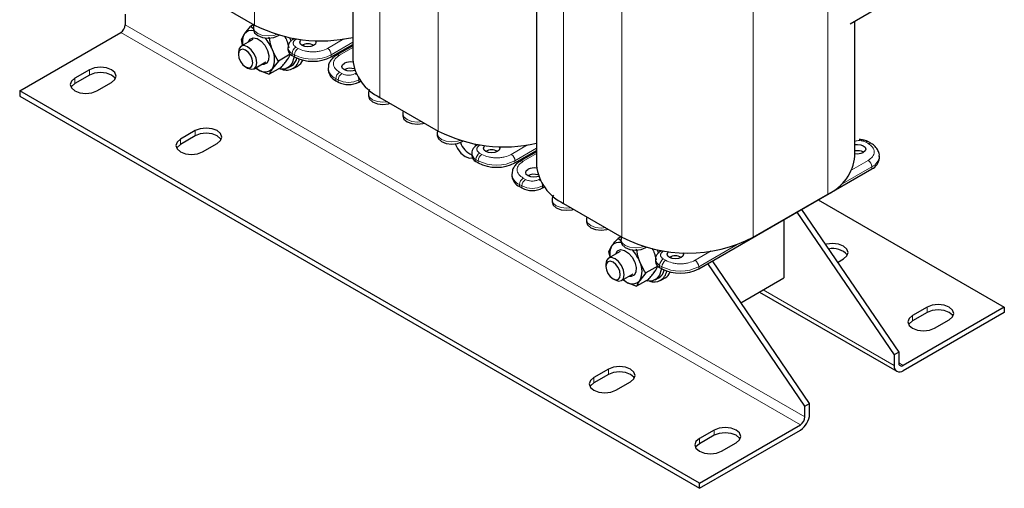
# Model space of a CAD drawing. Header units: millimetres. Extents: x 5 to 418, y 2 to 292.
# Tile 28 of 35: x 307 to 368, y 55 to 84. Entities that reach past the tile are written whole.
import ezdxf

# ---------------------------------------------------------------- set-up
doc = ezdxf.new("R2010")
doc.units = ezdxf.units.MM

msp = doc.modelspace()

# ---------------------------------------------------------------- linework, layer by layer
at = {"color": 7, "linetype": 'Continuous', "lineweight": 18}
for p, q in [((321.6329, 102.2248), (321.6329, 83.7383)), ((329.3545, 97.7672), (329.3545, 79.2807)), ((332.9466, 95.6935), (332.9466, 77.207)), ((356.9317, 91.8074), (356.9317, 73.3209)), ((340.6682, 91.2359), (340.6682, 72.7494)), ((344.2603, 89.1622), (344.2603, 70.6757)), ((352.3496, 89.1622), (352.3496, 70.6757)), ((313.6709, 83.7614), (355.5316, 59.5957)), ((355.2488, 59.1058), (313.388, 83.2715)), ((323.1037, 83.0851), (323.1037, 83.1243)), ((324.2195, 82.8802), (324.1785, 82.8566)), ((326.1301, 82.3014), (327.1317, 82.8796)), ((327.6792, 82.6731), (326.3564, 81.9095)), ((324.0936, 81.9095), (323.9522, 81.9911)), ((323.9522, 81.9911), (323.9522, 81.8605)), ((324.0936, 81.9095), (324.0936, 81.7788)), ((324.1785, 82.383), (324.3199, 82.3014)), ((326.3564, 81.9095), (326.3564, 81.7788)), ((327.6792, 82.3466), (326.8655, 81.8769)), ((311.4647, 80.6589), (311.4647, 80.9855)), ((326.8655, 80.8319), (327.0069, 80.7502)), ((327.8272, 80.7502), (327.8681, 80.7739)), ((310.5596, 80.1364), (310.5596, 80.463)), ((326.7806, 80.3583), (326.6392, 80.4399)), ((326.6392, 80.4399), (326.6392, 80.3093)), ((326.7806, 80.3583), (326.7806, 80.2277)), ((328.0534, 80.3583), (328.0936, 80.3815)), ((328.0534, 80.2277), (328.0534, 80.3583)), ((317.9701, 76.9034), (317.9701, 77.2301)), ((317.065, 76.3809), (317.065, 76.7076)), ((334.4174, 76.5538), (334.4174, 76.593)), ((359.4207, 76.4396), (359.2793, 76.5212)), ((335.5332, 76.3489), (335.4922, 76.3253)), ((335.4922, 75.8518), (335.6336, 75.7701)), ((337.4438, 75.7701), (338.4454, 76.3483)), ((338.9929, 76.1418), (337.6701, 75.3782)), ((338.9929, 75.8153), (338.1792, 75.3456)), ((335.4073, 75.3782), (335.2659, 75.4599)), ((335.2659, 75.4599), (335.2659, 75.3292)), ((335.4073, 75.3782), (335.4073, 75.2476)), ((337.6701, 75.3782), (337.6701, 75.2476)), ((358.4191, 74.8164), (359.4207, 75.3946)), ((359.647, 75.0027), (357.7219, 73.8914)), ((359.647, 75.0027), (359.647, 74.872)), ((338.1792, 74.3006), (338.3206, 74.219)), ((339.1409, 74.219), (339.1818, 74.2426)), ((338.0943, 73.827), (337.9529, 73.9087)), ((337.9529, 73.9087), (337.9529, 73.778)), ((338.0943, 73.827), (338.0943, 73.6964)), ((339.3671, 73.827), (339.4074, 73.8503)), ((339.3671, 73.6964), (339.3671, 73.827)), ((345.7311, 70.0226), (345.7311, 70.0618)), ((346.8469, 69.8177), (346.8059, 69.794)), ((348.7575, 69.2389), (349.7591, 69.8171)), ((351.3614, 70.2195), (348.9838, 68.8469)), ((346.8059, 69.3205), (346.9473, 69.2389)), ((346.7211, 68.8469), (346.5796, 68.9286)), ((346.5796, 68.9286), (346.5796, 68.7979)), ((346.7211, 68.8469), (346.7211, 68.7163)), ((348.9838, 68.8469), (348.9838, 68.7163)), ((352.9575, 67.417), (361.0188, 62.7634)), ((363.0552, 66.0289), (363.0552, 66.3555)), ((362.1501, 65.5064), (362.1501, 65.833)), ((343.4259, 62.2081), (343.4259, 62.5347)), ((361.3016, 62.9266), (361.5844, 62.7633)), ((342.5208, 61.6856), (342.5208, 62.0122)), ((349.0262, 57.9301), (349.0262, 58.2567)), ((349.9313, 58.4526), (349.9313, 58.7792))]:
    msp.add_line(p, q, dxfattribs=at)
at = {"color": 7, "linetype": 'Continuous', "lineweight": 25}
for p, q in [((327.6792, 99.114), (327.6792, 81.6156)), ((338.9929, 92.5828), (338.9929, 75.0843)), ((318.0408, 85.8119), (321.6329, 83.7383)), ((313.6709, 84.4146), (313.6709, 83.7614)), ((358.3109, 83.8097), (359.8731, 84.7115)), ((321.585, 83.7659), (321.3902, 83.6535)), ((358.607, 75.6558), (358.607, 83.9806)), ((307.1655, 79.6793), (313.388, 83.2715)), ((320.8186, 82.8403), (321.016, 83.1958)), ((321.5673, 83.5106), (321.3902, 83.6535)), ((321.5673, 83.5831), (321.5673, 83.4525)), ((323.1037, 83.0851), (323.149, 83.1113)), ((321.5187, 82.8483), (320.8029, 82.4351)), ((320.8971, 82.4895), (320.8186, 82.8403)), ((323.6357, 82.7285), (323.7445, 82.3285)), ((323.792, 82.9557), (323.882, 82.747)), ((324.0728, 82.9037), (324.0185, 82.8724)), ((324.0933, 82.9156), (324.1287, 82.8232)), ((324.6808, 82.4216), (324.6624, 82.5345)), ((326.3564, 81.7788), (327.6792, 82.5425)), ((320.6372, 82.0688), (320.6372, 81.9286)), ((323.8331, 81.9409), (323.1048, 81.5205)), ((323.6886, 82.3585), (323.6886, 82.2279)), ((327.6792, 82.4548), (326.7055, 81.8927)), ((327.6059, 82.4125), (327.53, 82.4563)), ((321.6028, 81.0494), (322.3186, 81.4626)), ((323.1048, 81.5205), (322.7306, 81.0628)), ((323.9522, 81.8605), (324.0936, 81.7788)), ((311.4647, 80.9855), (310.5596, 80.463)), ((311.4647, 80.6589), (310.5596, 80.1364)), ((321.0813, 81.1592), (321.2027, 81.0891)), ((321.7127, 81.1129), (321.8733, 80.9862)), ((323.2615, 81.1277), (322.5333, 80.7073)), ((323.6783, 81.0929), (323.9046, 81.2236)), ((324.0046, 81.0504), (324.2875, 81.2136)), ((326.1706, 81.0931), (326.1706, 80.9624)), ((311.9173, 79.6793), (312.8224, 80.2018)), ((326.6392, 80.3093), (326.7806, 80.2277)), ((328.0534, 80.2277), (328.1607, 80.2896)), ((349.0262, 55.5136), (307.1655, 79.6793)), ((307.1655, 79.6793), (307.1655, 79.3527)), ((328.6384, 79.5011), (328.6384, 79.3704)), ((307.1655, 79.3527), (349.0262, 55.187)), ((329.3545, 79.2807), (332.9466, 77.207)), ((330.7597, 78.2765), (330.7597, 78.1458)), ((317.9701, 77.2301), (317.065, 76.7076)), ((332.881, 77.0518), (332.881, 76.9212)), ((317.9701, 76.9034), (317.065, 76.3809)), ((318.4226, 75.9238), (319.3277, 76.4463)), ((334.4174, 76.5538), (334.4627, 76.58)), ((359.5807, 76.4554), (359.4393, 76.5371)), ((335.0023, 75.8272), (335.0023, 75.6966)), ((335.3865, 76.3725), (335.3322, 76.3411)), ((337.6701, 75.2476), (338.9929, 76.0112)), ((338.9929, 75.9235), (338.0192, 75.3614)), ((338.9196, 75.8812), (338.8437, 75.9251)), ((335.2659, 75.3292), (335.4073, 75.2476)), ((360.1156, 75.5251), (360.1156, 75.6558)), ((348.9838, 68.7163), (359.647, 74.872)), ((337.4843, 74.5618), (337.4843, 74.4312)), ((337.9529, 73.778), (338.0943, 73.6964)), ((339.3671, 73.6964), (339.4744, 73.7583)), ((339.9521, 72.9698), (339.9521, 72.8392)), ((352.3496, 70.6757), (356.9317, 73.3209)), ((356.3507, 72.9691), (367.807, 66.3555)), ((340.6682, 72.7494), (344.2603, 70.6757)), ((355.029, 72.2061), (361.0188, 63.4166)), ((355.3118, 72.3694), (361.3016, 63.5799)), ((342.0734, 71.7452), (342.0734, 71.6145)), ((354.2305, 71.7452), (354.2305, 68.1519)), ((344.2124, 70.7034), (344.0176, 70.5909)), ((344.1947, 70.4481), (344.0176, 70.5909)), ((344.1947, 70.5206), (344.1947, 70.3899)), ((344.1461, 69.7858), (343.4303, 69.3726)), ((343.4461, 69.7777), (343.6434, 70.1333)), ((343.5245, 69.427), (343.4461, 69.7777)), ((345.7311, 70.0226), (345.7764, 70.0487)), ((346.4194, 69.8932), (346.5094, 69.6845)), ((346.7002, 69.8412), (346.6459, 69.8099)), ((346.7207, 69.853), (346.7561, 69.7607)), ((346.2632, 69.666), (346.3719, 69.266)), ((346.316, 69.296), (346.316, 69.1653)), ((347.3082, 69.3591), (347.2898, 69.472)), ((355.8144, 60.4122), (349.8247, 69.2017)), ((357.5325, 69.1107), (357.9075, 69.3272)), ((343.2646, 69.0063), (343.2646, 68.866)), ((346.4605, 68.8784), (345.7323, 68.4579)), ((346.5796, 68.7979), (346.7211, 68.7163)), ((355.5316, 60.2489), (349.5418, 69.0384)), ((343.7087, 68.0967), (343.8302, 68.0266)), ((344.2302, 67.9869), (344.946, 68.4001)), ((344.3401, 68.0503), (344.5007, 67.9236)), ((345.889, 68.0652), (345.1607, 67.6447)), ((345.7323, 68.4579), (345.3581, 68.0003)), ((346.3058, 68.0304), (346.532, 68.161)), ((346.632, 67.9878), (346.9149, 68.1511)), ((351.582, 66.6229), (354.2305, 68.1519)), ((352.7231, 67.2817), (361.1845, 62.3971)), ((367.807, 66.3555), (361.5844, 62.7633)), ((363.0552, 66.3555), (362.1501, 65.833)), ((367.807, 66.3555), (367.807, 66.0289)), ((367.807, 66.0289), (361.5844, 62.4367)), ((363.0552, 66.0289), (362.1501, 65.5064)), ((363.5078, 65.0492), (364.4129, 65.5717)), ((361.3016, 63.5799), (361.0188, 63.4166)), ((361.0188, 63.4166), (361.0188, 62.7634)), ((361.3016, 63.5799), (361.3016, 62.9266)), ((343.4259, 62.5347), (342.5208, 62.0122)), ((343.4259, 62.2081), (342.5208, 61.6856)), ((343.8785, 61.2285), (344.7836, 61.751)), ((355.5316, 60.2489), (355.8144, 60.4122)), ((355.5316, 59.5957), (355.5316, 60.2489)), ((355.8144, 59.759), (355.8144, 60.4122)), ((349.0262, 55.5136), (355.2488, 59.1058)), ((349.0262, 55.187), (355.2488, 58.7792)), ((349.9313, 58.7792), (349.0262, 58.2567)), ((349.9313, 58.4526), (349.0262, 57.9301)), ((350.3839, 57.473), (351.289, 57.9955)), ((349.0262, 55.187), (349.0262, 55.5136))]:
    msp.add_line(p, q, dxfattribs=at)
at = {"color": 7, "linetype": 'Continuous', "lineweight": 25, "flags": 128}
for points in [[(321.55, 83.7457), (321.5528, 83.7559), (321.56, 83.7803)], [(321.5673, 83.4525), (321.6358, 83.2536), (321.8309, 83.0851), (322.1229, 82.9725), (322.4673, 82.9329), (322.8117, 82.9725), (323.1037, 83.0851)], [(321.2555, 82.6964), (321.3623, 82.8772), (321.5512, 82.9595), (321.7892, 82.9154), (322.04, 82.7516), (322.2655, 82.4931), (322.4312, 82.1792), (322.512, 81.8577), (322.4955, 81.5776), (322.3844, 81.3815), (322.1954, 81.2992), (322.0554, 81.3107)], [(325.2674, 82.4728), (325.1052, 82.4103), (324.9139, 82.3883), (324.7225, 82.4103), (324.5603, 82.4728), (324.4519, 82.5665), (324.4139, 82.6769), (324.4519, 82.7874), (324.5031, 82.8415)], [(325.3838, 82.7755), (325.4139, 82.6769), (325.3758, 82.5665), (325.2674, 82.4728)], [(321.2028, 82.3955), (320.9864, 82.4707), (320.8028, 82.4351), (320.6802, 82.294), (320.6372, 82.0688)], [(321.0814, 82.1851), (320.9114, 82.2442), (320.7673, 82.2162), (320.671, 82.1054), (320.6372, 81.9286), (320.671, 81.7128), (320.7673, 81.4908), (320.9114, 81.2964), (321.0814, 81.1592), (321.2514, 81.1001), (321.3955, 81.1281), (321.4918, 81.2389), (321.5256, 81.4157), (321.4918, 81.6315), (321.3955, 81.8535), (321.2514, 82.0479), (321.0814, 82.1851)], [(321.2027, 81.0891), (321.2028, 81.089), (321.4193, 81.0138), (321.6028, 81.0494), (321.7255, 81.1906), (321.7685, 81.4157), (321.7255, 81.6905), (321.6028, 81.9733), (321.4193, 82.2208), (321.2028, 82.3955), (321.2028, 82.3955)], [(324.0474, 81.8055), (324.0394, 81.7238), (323.9458, 81.3923), (323.7657, 81.1543), (323.5124, 81.0273), (323.2046, 81.0209), (323.1114, 81.041)], [(327.801, 80.9376), (327.7074, 80.9081), (327.516, 80.8861), (327.3247, 80.9081), (327.1625, 80.9706), (327.0541, 81.0643), (327.016, 81.1748), (327.0541, 81.2852), (327.1625, 81.3789)], [(312.8224, 80.2018), (313.0305, 80.3816), (313.1035, 80.5937), (313.0305, 80.8057), (312.8224, 80.9855), (312.5109, 81.1057), (312.1435, 81.1479), (311.7762, 81.1057), (311.4647, 80.9855)], [(313.0609, 80.4304), (313.0305, 80.4791), (312.8224, 80.6589), (312.5109, 80.7791), (312.1435, 80.8212), (311.7762, 80.7791), (311.4647, 80.6589)], [(321.6988, 81.1048), (321.7441, 81.0705), (321.8733, 80.9862)], [(310.5596, 80.463), (310.3515, 80.2832), (310.2784, 80.0712), (310.3515, 79.8591), (310.5596, 79.6793), (310.8711, 79.5591), (311.2384, 79.517), (311.6058, 79.5591), (311.9173, 79.6793)], [(310.5596, 80.1364), (310.3515, 79.9566), (310.3211, 79.9078)], [(328.6384, 79.3704), (328.7069, 79.1716), (328.902, 79.003), (329.1939, 78.8904), (329.5384, 78.8509), (329.8828, 78.8904), (329.9821, 78.9184)], [(330.7597, 78.1458), (330.8282, 77.947), (331.0233, 77.7784), (331.3153, 77.6658), (331.6597, 77.6263), (332.0041, 77.6658), (332.1034, 77.6938)], [(319.3277, 76.4463), (319.5358, 76.6261), (319.6089, 76.8382), (319.5358, 77.0503), (319.3277, 77.2301), (319.0163, 77.3502), (318.6489, 77.3924), (318.2815, 77.3502), (317.9701, 77.2301)], [(319.5663, 76.6749), (319.5358, 76.7236), (319.3277, 76.9034), (319.0163, 77.0236), (318.6489, 77.0658), (318.2815, 77.0236), (317.9701, 76.9034)], [(317.065, 76.7076), (316.8569, 76.5278), (316.7838, 76.3157), (316.8569, 76.1036), (317.065, 75.9238), (317.3764, 75.8037), (317.7438, 75.7615), (318.1112, 75.8037), (318.4226, 75.9238)], [(332.881, 76.9212), (332.9495, 76.7224), (333.1446, 76.5538), (333.4366, 76.4412), (333.781, 76.4016), (334.1254, 76.4412), (334.4174, 76.5538)], [(333.9934, 76.4163), (334.1212, 76.1373), (334.3415, 75.8402), (334.6012, 75.6306), (334.861, 75.5403), (335.0337, 75.5606)], [(317.065, 76.3809), (316.8569, 76.2011), (316.8264, 76.1524)], [(335.2502, 76.2697), (335.2284, 76.3524), (335.2121, 76.4036)], [(336.5811, 75.9416), (336.4189, 75.879), (336.2276, 75.857), (336.0362, 75.879), (335.874, 75.9416), (335.7656, 76.0352), (335.7276, 76.1457), (335.7656, 76.2561), (335.8168, 76.3102)], [(336.6976, 76.2442), (336.7276, 76.1457), (336.6895, 76.0352), (336.5811, 75.9416)], [(358.607, 76.3695), (358.7702, 76.3853), (358.9615, 76.3634), (359.1237, 76.3008), (359.2321, 76.2072), (359.2702, 76.0967), (359.2321, 75.9862), (359.1237, 75.8926)], [(339.1147, 74.4063), (339.0211, 74.3768), (338.8297, 74.3548), (338.6384, 74.3768), (338.4762, 74.4394), (338.3678, 74.533), (338.3297, 74.6435), (338.3678, 74.7539), (338.4762, 74.8476)], [(339.9521, 72.8392), (340.0206, 72.6403), (340.2157, 72.4718), (340.5077, 72.3592), (340.8521, 72.3196), (341.1965, 72.3592), (341.2958, 72.3871)], [(342.0734, 71.6145), (342.1419, 71.4157), (342.337, 71.2472), (342.629, 71.1345), (342.9734, 71.095), (343.3178, 71.1345), (343.4171, 71.1625)], [(344.1774, 70.6832), (344.1802, 70.6934), (344.1875, 70.7178)], [(344.1947, 70.3899), (344.2632, 70.1911), (344.4583, 70.0226), (344.7503, 69.9099), (345.0947, 69.8704), (345.4391, 69.9099), (345.7311, 70.0226)], [(343.8829, 69.6338), (343.9897, 69.8146), (344.1787, 69.8969), (344.4167, 69.8528), (344.6675, 69.6891), (344.8929, 69.4306), (345.0586, 69.1167), (345.1394, 68.7952), (345.1229, 68.5151), (345.0118, 68.3189), (344.8228, 68.2367), (344.6828, 68.2482)], [(347.8948, 69.4103), (347.7326, 69.3477), (347.5413, 69.3258), (347.35, 69.3477), (347.1877, 69.4103), (347.0794, 69.504), (347.0413, 69.6144), (347.0794, 69.7249), (347.1305, 69.7789)], [(357.9075, 69.3272), (358.1156, 69.507), (358.1887, 69.7191), (358.1156, 69.9312), (357.9075, 70.111), (357.596, 70.2311), (357.2287, 70.2733), (356.8613, 70.2311), (356.7833, 70.2101)], [(343.8303, 69.333), (343.6138, 69.4082), (343.4303, 69.3726), (343.3076, 69.2314), (343.2646, 69.0063)], [(343.7088, 69.1226), (343.5388, 69.1816), (343.3947, 69.1536), (343.2984, 69.0428), (343.2646, 68.866), (343.2984, 68.6502), (343.3947, 68.4282), (343.5388, 68.2338), (343.7088, 68.0967), (343.8788, 68.0376), (344.0229, 68.0656), (344.1192, 68.1764), (344.153, 68.3532), (344.1192, 68.569), (344.0229, 68.791), (343.8788, 68.9854), (343.7088, 69.1226)], [(343.8302, 68.0266), (343.8303, 68.0265), (344.0467, 67.9513), (344.2303, 67.9869), (344.3529, 68.1281), (344.3959, 68.3532), (344.3529, 68.628), (344.2303, 68.9107), (344.0467, 69.1583), (343.8303, 69.333), (343.8303, 69.333)], [(348.0113, 69.7129), (348.0413, 69.6144), (348.0032, 69.504), (347.8948, 69.4103)], [(346.6748, 68.743), (346.6668, 68.6612), (346.5733, 68.3298), (346.3932, 68.0918), (346.1398, 67.9648), (345.8321, 67.9583), (345.7388, 67.9785)], [(344.3262, 68.0423), (344.3715, 68.008), (344.5007, 67.9236)], [(364.4129, 65.5717), (364.621, 65.7515), (364.694, 65.9636), (364.621, 66.1757), (364.4129, 66.3555), (364.1014, 66.4756), (363.734, 66.5178), (363.3667, 66.4756), (363.0552, 66.3555)], [(364.6514, 65.8003), (364.621, 65.8491), (364.4129, 66.0289), (364.1014, 66.149), (363.734, 66.1912), (363.3667, 66.149), (363.0552, 66.0289)], [(362.1501, 65.833), (361.942, 65.6532), (361.8689, 65.4411), (361.942, 65.229), (362.1501, 65.0492), (362.4616, 64.9291), (362.8289, 64.8869), (363.1963, 64.9291), (363.5078, 65.0492)], [(362.1501, 65.5064), (361.942, 65.3266), (361.9116, 65.2778)], [(344.7836, 61.751), (344.9917, 61.9308), (345.0648, 62.1428), (344.9917, 62.3549), (344.7836, 62.5347), (344.4721, 62.6548), (344.1048, 62.697), (343.7374, 62.6548), (343.4259, 62.5347)], [(342.5208, 62.0122), (342.3127, 61.8324), (342.2397, 61.6203), (342.3127, 61.4083), (342.5208, 61.2285), (342.8323, 61.1083), (343.1997, 61.0661), (343.567, 61.1083), (343.8785, 61.2285)], [(345.0221, 61.9795), (344.9917, 62.0283), (344.7836, 62.2081), (344.4721, 62.3282), (344.1048, 62.3704), (343.7374, 62.3282), (343.4259, 62.2081)], [(342.5208, 61.6856), (342.3127, 61.5058), (342.2823, 61.457)], [(351.289, 57.9955), (351.4971, 58.1753), (351.5701, 58.3874), (351.4971, 58.5994), (351.289, 58.7792), (350.9775, 58.8994), (350.6101, 58.9416), (350.2428, 58.8994), (349.9313, 58.7792)], [(349.0262, 58.2567), (348.8181, 58.0769), (348.745, 57.8649), (348.8181, 57.6528), (349.0262, 57.473), (349.3377, 57.3528), (349.705, 57.3107), (350.0724, 57.3528), (350.3839, 57.473)], [(351.5275, 58.224), (351.4971, 58.2728), (351.289, 58.4526), (350.9775, 58.5728), (350.6101, 58.6149), (350.2428, 58.5728), (349.9313, 58.4526)], [(349.0262, 57.9301), (348.8181, 57.7503), (348.7877, 57.7015)]]:
    msp.add_lwpolyline(points, dxfattribs=at)
at = {"color": 7, "linetype": 'Continuous', "lineweight": 18, "flags": 128}
for points in [[(322.9874, 83.1591), (322.8117, 83.1031), (322.4673, 83.0636), (322.1229, 83.1031), (321.8309, 83.2157), (321.6358, 83.3843), (321.5673, 83.5831), (321.5673, 83.584)], [(327.8272, 80.7502), (327.8713, 80.7197), (327.913, 80.6812)], [(328.0368, 80.4664), (328.0491, 80.4118), (328.0534, 80.3583)], [(329.8257, 79.0087), (329.5384, 78.9815), (329.1939, 79.0211), (328.902, 79.1337), (328.7069, 79.3022), (328.6384, 79.5011), (328.6384, 79.502)], [(331.947, 77.7841), (331.6597, 77.7569), (331.3153, 77.7965), (331.0233, 77.9091), (330.8282, 78.0776), (330.7597, 78.2765), (330.7597, 78.2774)], [(334.3011, 76.6278), (334.1254, 76.5718), (333.781, 76.5323), (333.4366, 76.5718), (333.1446, 76.6845), (332.9495, 76.853), (332.881, 77.0518), (332.881, 77.0528)], [(339.1409, 74.219), (339.185, 74.1885), (339.2267, 74.1499)], [(339.3505, 73.9351), (339.3628, 73.8805), (339.3671, 73.827)], [(341.1394, 72.4774), (340.8521, 72.4502), (340.5077, 72.4898), (340.2157, 72.6024), (340.0206, 72.771), (339.9521, 72.9698), (339.9521, 72.9707)], [(343.2607, 71.2528), (342.9734, 71.2256), (342.629, 71.2652), (342.337, 71.3778), (342.1419, 71.5464), (342.0734, 71.7452), (342.0734, 71.7461)], [(345.6148, 70.0966), (345.4391, 70.0406), (345.0947, 70.001), (344.7503, 70.0406), (344.4583, 70.1532), (344.2632, 70.3218), (344.1947, 70.5206), (344.1947, 70.5215)]]:
    msp.add_lwpolyline(points, dxfattribs=at)
at = {"color": 7, "linetype": 'Continuous', "lineweight": 25}
for centre, radius, start, end in [((313.0568, 83.7893), 0.6147, 302.605478, 357.394522), ((325.702, 91.6983), 8.9397, 242.924032, 282.777355), ((321.8983, 82.6869), 1.0185, 150.02213, 191.116987), ((321.4381, 82.8862), 0.5234, 75.015406, 143.741396), ((320.5267, 81.3512), 2.3639, 21.199071, 42.403369), ((324.9139, 81.8566), 0.7243, 59.546132, 120.453868), ((321.5874, 81.6344), 1.2782, 333.43643, 26.56357), ((324.139, 82.2728), 0.4526, 185.694799, 245.625342), ((323.5888, 81.7714), 0.8092, 249.903598, 350.997035), ((323.5112, 81.8513), 0.7409, 302.077968, 348.625114), ((325.225, 83.9624), 2.4592, 242.609672, 297.390328), ((323.9046, 81.857), 0.7487, 300.757494, 338.40732), ((327.518, 80.684), 0.7805, 77.516409, 117.094335), ((330.5826, 81.9304), 2.9205, 186.187456, 245.132685), ((322.2628, 81.4629), 0.6156, 230.751832, 319.467204), ((326.9713, 81.0423), 0.8047, 185.694799, 245.625342), ((327.5178, 80.317), 0.7576, 70.612423, 119.135793), ((327.417, 81.4559), 1.3833, 242.609672, 297.390328), ((337.0157, 85.167), 8.9397, 242.924032, 282.777355), ((335.5724, 76.9571), 1.3462, 199.87566, 244.942688), ((359.3732, 76.3898), 0.1615, 66.343969, 125.560622), ((336.2276, 75.3253), 0.7243, 59.546132, 120.453868), ((358.7732, 75.2569), 0.7397, 60.516138, 102.983795), ((358.7684, 76.5869), 0.7799, 258.057831, 297.10022), ((335.4527, 75.7415), 0.4526, 185.694799, 245.625342), ((336.5387, 77.4311), 2.4592, 242.609672, 297.390328), ((355.7687, 75.9239), 2.8509, 294.074307, 354.605552), ((359.3149, 75.605), 0.8047, 294.374658, 354.305201), ((338.8317, 74.1527), 0.7805, 77.516409, 117.094335), ((341.8963, 75.3991), 2.9205, 186.187456, 245.132685), ((338.285, 74.511), 0.8047, 185.694799, 245.625342), ((338.8315, 73.7858), 0.7576, 70.612423, 119.135793), ((338.7307, 74.9246), 1.3833, 242.609672, 297.390328), ((344.0655, 69.8237), 0.5234, 75.015406, 143.741396), ((348.305, 78.4095), 8.7276, 242.39104, 297.60896), ((344.5257, 69.6244), 1.0185, 150.02213, 191.116987), ((343.1542, 68.2887), 2.3639, 21.199071, 42.403369), ((357.2679, 68.818), 1.1469, 40.036464, 104.741584), ((344.2148, 68.5719), 1.2782, 333.43643, 26.56357), ((346.7664, 69.2102), 0.4526, 185.694799, 245.625342), ((347.5413, 68.7941), 0.7243, 59.546132, 120.453868), ((346.2168, 68.7082), 0.8085, 250.362758, 351.036925), ((346.1386, 68.7888), 0.7409, 302.077968, 348.625114), ((347.8524, 70.8998), 2.4592, 242.609672, 297.390328), ((344.8902, 68.4004), 0.6156, 230.751832, 319.467204), ((346.532, 68.7945), 0.7487, 300.757494, 338.40732), ((361.3636, 62.7074), 0.3494, 170.785963, 309.203285), ((361.474, 62.8987), 0.1747, 170.785963, 309.203285), ((354.5863, 59.8149), 1.2294, 302.605478, 357.394522), ((354.9175, 59.6236), 0.6147, 302.605478, 357.394522)]:
    msp.add_arc(centre, radius, start, end, dxfattribs=at)
at = {"color": 7, "linetype": 'Continuous', "lineweight": 18}
for centre, radius, start, end in [((324.0845, 82.725), 0.1617, 54.453374, 113.496869), ((324.1395, 82.404), 0.4533, 185.979025, 245.600525), ((324.4435, 81.9688), 0.4918, 122.605478, 177.394522), ((324.5849, 81.8871), 0.4918, 122.605478, 177.394522), ((325.225, 84.093), 2.4592, 242.609672, 297.390328), ((325.8651, 81.8871), 0.4918, 2.605478, 57.394522), ((326.7715, 81.7454), 0.1616, 54.4439, 113.604577), ((326.9319, 81.1433), 0.7618, 182.573093, 247.408043), ((327.1305, 80.4176), 0.4918, 122.605478, 177.394522), ((327.2719, 80.3359), 0.4918, 122.605478, 177.394522), ((327.417, 81.5865), 1.3833, 242.609672, 297.390328), ((359.5147, 76.3079), 0.1618, 66.644721, 125.534151), ((335.4532, 75.8727), 0.4533, 185.979025, 245.600525), ((335.7572, 75.4375), 0.4918, 122.605478, 177.394522), ((335.3982, 76.1938), 0.1617, 54.453374, 113.496869), ((335.8986, 75.3559), 0.4918, 122.605478, 177.394522), ((336.5387, 77.5617), 2.4592, 242.609672, 297.390328), ((337.1788, 75.3559), 0.4918, 2.605478, 57.394522), ((338.0853, 75.2142), 0.1616, 54.4439, 113.604577), ((359.1557, 74.9803), 0.4918, 2.605478, 57.394522), ((359.3106, 75.7407), 0.8111, 294.502597, 352.850914), ((338.2456, 74.612), 0.7618, 182.573093, 247.408043), ((338.4442, 73.8863), 0.4918, 122.605478, 177.394522), ((338.5856, 73.8047), 0.4918, 122.605478, 177.394522), ((338.7307, 75.0553), 1.3833, 242.609672, 297.390328), ((346.7119, 69.6625), 0.1617, 54.453374, 113.496869), ((346.7669, 69.3414), 0.4533, 185.979025, 245.600525), ((347.0709, 68.9062), 0.4918, 122.605478, 177.394522), ((347.2123, 68.8246), 0.4918, 122.605478, 177.394522), ((348.4925, 68.8246), 0.4918, 2.605478, 57.394522), ((347.8524, 71.0305), 2.4592, 242.609672, 297.390328)]:
    msp.add_arc(centre, radius, start, end, dxfattribs=at)
at = {"color": 7, "linetype": 'Continuous', "lineweight": 25}
for points, knots in [([(321.6145, 83.7867), (321.6085, 83.7771), (321.5718, 83.7179), (321.5727, 83.6455), (321.5734, 83.5849)], [0, 0, 0, 0, 0.1627019, 1, 1, 1, 1]), ([(321.016, 83.1958), (321.0229, 83.2055), (321.1206, 83.3435), (321.2603, 83.5041), (321.3902, 83.6535)], [0, 0, 0, 0, 0.0701742, 1, 1, 1, 1]), ([(322.7306, 82.206), (322.7108, 82.2596), (322.618, 82.511), (322.5706, 82.7811), (322.5333, 82.9936)], [0, 0, 0, 0, 0.213336, 1, 1, 1, 1]), ([(323.4678, 83.0599), (323.5036, 83.0031), (323.5689, 82.8997), (323.615, 82.7817), (323.6357, 82.7285)], [0, 0, 0, 0, 0.54923488, 1, 1, 1, 1]), ([(324.022, 82.8689), (324.0029, 82.8595), (323.9235, 82.8201), (323.8132, 82.7116), (323.7056, 82.546), (323.6977, 82.4164), (323.6941, 82.356)], [0, 0, 0, 0, 0.095432, 0.3972769, 0.7194244, 1, 1, 1, 1]), ([(323.1048, 81.5205), (323.0776, 81.5597), (322.9323, 81.7692), (322.821, 82.0102), (322.7306, 82.206)], [0, 0, 0, 0, 0.1873629, 1, 1, 1, 1]), ([(323.6357, 81.5853), (323.6424, 81.5949), (323.7377, 81.7315), (323.7871, 81.84), (323.8331, 81.9409)], [0, 0, 0, 0, 0.0701742, 1, 1, 1, 1]), ([(326.7081, 81.8906), (326.6939, 81.8835), (326.5978, 81.8357), (326.4512, 81.7141), (326.2861, 81.5195), (326.1846, 81.3109), (326.1833, 81.1692), (326.1828, 81.1131)], [0, 0, 0, 0, 0.0436604, 0.2954086, 0.5554009, 0.8242229, 1, 1, 1, 1]), ([(323.2615, 81.1277), (323.3327, 81.208), (323.4762, 81.3701), (323.5822, 81.5131), (323.6357, 81.5853)], [0, 0, 0, 0, 0.495458, 1, 1, 1, 1]), ([(321.8733, 80.9862), (321.887, 80.9784), (322.0812, 80.8677), (322.3155, 80.7846), (322.5333, 80.7073)], [0, 0, 0, 0, 0.0701742, 1, 1, 1, 1]), ([(322.7306, 81.0628), (322.724, 81.0532), (322.6287, 80.9167), (322.5793, 80.8082), (322.5333, 80.7073)], [0, 0, 0, 0, 0.0701742, 1, 1, 1, 1]), ([(328.727, 79.7763), (328.7047, 79.7436), (328.6492, 79.6623), (328.6462, 79.5626), (328.6444, 79.5029)], [0, 0, 0, 0, 0.40118549, 1, 1, 1, 1]), ([(330.7905, 78.4517), (330.7903, 78.4514), (330.7611, 78.401), (330.7634, 78.3395), (330.7658, 78.2783)], [0, 0, 0, 0, 0.0059118, 1, 1, 1, 1]), ([(332.9118, 77.2271), (332.9116, 77.2268), (332.8824, 77.1764), (332.8847, 77.1148), (332.8871, 77.0537)], [0, 0, 0, 0, 0.0059118, 1, 1, 1, 1]), ([(359.4361, 76.5341), (359.4217, 76.5438), (359.3616, 76.5844), (359.2219, 76.6323), (359.0444, 76.6723), (358.9199, 76.6764), (358.8691, 76.678)], [0, 0, 0, 0, 0.094492, 0.3921346, 0.7521559, 1, 1, 1, 1]), ([(360.1034, 75.6357), (360.1074, 75.6711), (360.122, 75.8008), (360.0377, 76.0223), (359.8664, 76.2495), (359.7026, 76.3911), (359.5944, 76.4441), (359.5771, 76.4526)], [0, 0, 0, 0, 0.1071251, 0.3934122, 0.6830387, 0.9493272, 1, 1, 1, 1]), ([(335.3357, 76.3377), (335.3167, 76.3282), (335.2372, 76.2888), (335.1269, 76.1804), (335.0193, 76.0147), (335.0114, 75.8851), (335.0078, 75.8248)], [0, 0, 0, 0, 0.095432, 0.3972769, 0.7194244, 1, 1, 1, 1]), ([(338.0218, 75.3593), (338.0076, 75.3523), (337.9115, 75.3044), (337.7649, 75.1829), (337.5999, 74.9882), (337.4983, 74.7796), (337.497, 74.6379), (337.4965, 74.5819)], [0, 0, 0, 0, 0.0436604, 0.2954086, 0.5554009, 0.8242229, 1, 1, 1, 1]), ([(340.0407, 73.245), (340.0184, 73.2124), (339.9629, 73.1311), (339.9599, 73.0313), (339.9581, 72.9716)], [0, 0, 0, 0, 0.4011855, 1, 1, 1, 1]), ([(342.1042, 71.9205), (342.104, 71.9202), (342.0748, 71.8697), (342.0771, 71.8082), (342.0795, 71.747)], [0, 0, 0, 0, 0.0059118, 1, 1, 1, 1]), ([(343.6434, 70.1333), (343.6503, 70.143), (343.748, 70.281), (343.8877, 70.4416), (344.0176, 70.5909)], [0, 0, 0, 0, 0.0701742, 1, 1, 1, 1]), ([(344.2386, 70.7185), (344.2339, 70.7108), (344.1987, 70.6533), (344.1998, 70.5831), (344.2008, 70.5224)], [0, 0, 0, 0, 0.1355223, 1, 1, 1, 1]), ([(345.3581, 69.1435), (345.3383, 69.1971), (345.2454, 69.4485), (345.198, 69.7186), (345.1607, 69.9311)], [0, 0, 0, 0, 0.213336, 1, 1, 1, 1]), ([(346.0952, 69.9974), (346.131, 69.9406), (346.1963, 69.8372), (346.2424, 69.7192), (346.2632, 69.666)], [0, 0, 0, 0, 0.54923488, 1, 1, 1, 1]), ([(346.6495, 69.8064), (346.6304, 69.7969), (346.5509, 69.7575), (346.4406, 69.6491), (346.333, 69.4834), (346.3252, 69.3538), (346.3215, 69.2935)], [0, 0, 0, 0, 0.095432, 0.3972769, 0.7194244, 1, 1, 1, 1]), ([(345.7323, 68.4579), (345.705, 68.4972), (345.5597, 68.7067), (345.4485, 68.9476), (345.3581, 69.1435)], [0, 0, 0, 0, 0.1873629, 1, 1, 1, 1]), ([(346.2632, 68.5228), (346.2698, 68.5324), (346.3651, 68.669), (346.4145, 68.7775), (346.4605, 68.8784)], [0, 0, 0, 0, 0.0701742, 1, 1, 1, 1]), ([(344.5007, 67.9236), (344.5144, 67.9159), (344.7086, 67.8052), (344.9429, 67.722), (345.1607, 67.6447)], [0, 0, 0, 0, 0.0701742, 1, 1, 1, 1]), ([(345.3581, 68.0003), (345.3514, 67.9907), (345.2561, 67.8541), (345.2067, 67.7456), (345.1607, 67.6447)], [0, 0, 0, 0, 0.0701742, 1, 1, 1, 1]), ([(345.889, 68.0652), (345.9601, 68.1455), (346.1036, 68.3075), (346.2097, 68.4506), (346.2632, 68.5228)], [0, 0, 0, 0, 0.495458, 1, 1, 1, 1])]:
    msp.add_open_spline(points, degree=3, knots=knots, dxfattribs=at)
at = {"color": 7, "linetype": 'Continuous', "lineweight": 18}
for points, knots in [([(324.1785, 82.8566), (324.1324, 82.8236), (324.0613, 82.7727), (324.0168, 82.6881), (324.0045, 82.6198), (324.0168, 82.5515), (324.0613, 82.4669), (324.1324, 82.416), (324.1785, 82.383)], [0, 0, 0, 0, 0.2394429, 0.3696034, 0.4999999, 0.6301604, 0.7605571, 1, 1, 1, 1]), ([(324.3199, 82.3014), (324.4459, 82.2427), (324.6404, 82.1521), (324.964, 82.0954), (325.2249, 82.0798), (325.486, 82.0954), (325.8096, 82.1521), (326.0041, 82.2427), (326.1301, 82.3014)], [0, 0, 0, 0, 0.2394429, 0.369668, 0.5, 0.630225, 0.7605571, 1, 1, 1, 1]), ([(326.8655, 81.8769), (326.7638, 81.8041), (326.6069, 81.6919), (326.5086, 81.505), (326.4816, 81.3544), (326.5086, 81.2037), (326.6068, 81.0169), (326.7638, 80.9046), (326.8655, 80.8319)], [0, 0, 0, 0, 0.23944295, 0.36966796, 0.49999995, 0.63022502, 0.76055705, 1, 1, 1, 1]), ([(327.0069, 80.7502), (327.064, 80.7236), (327.1521, 80.6826), (327.2987, 80.6569), (327.417, 80.6498), (327.5353, 80.6569), (327.6819, 80.6826), (327.7701, 80.7236), (327.8272, 80.7502)], [0, 0, 0, 0, 0.2394429, 0.3696034, 0.4999999, 0.6301604, 0.7605571, 1, 1, 1, 1]), ([(359.2793, 76.5212), (359.2222, 76.5478), (359.134, 76.5889), (358.9875, 76.6145), (358.869, 76.6219), (358.7518, 76.6136), (358.6598, 76.6015), (358.6174, 76.5837), (358.607, 76.5793)], [0, 0, 0, 0, 0.2982365, 0.4603569, 0.6227713, 0.7848919, 0.9473065, 1, 1, 1, 1]), ([(359.4207, 75.3946), (359.5224, 75.4673), (359.6793, 75.5796), (359.7776, 75.7664), (359.8046, 75.917), (359.7776, 76.0677), (359.6793, 76.2546), (359.5224, 76.3669), (359.4207, 76.4396)], [0, 0, 0, 0, 0.2394429, 0.369668, 0.5, 0.630225, 0.7605571, 1, 1, 1, 1]), ([(335.4922, 76.3253), (335.4461, 76.2923), (335.375, 76.2415), (335.3305, 76.1568), (335.3182, 76.0886), (335.3305, 76.0203), (335.375, 75.9356), (335.4461, 75.8847), (335.4922, 75.8518)], [0, 0, 0, 0, 0.2394429, 0.3696034, 0.4999999, 0.6301604, 0.7605571, 1, 1, 1, 1]), ([(335.6336, 75.7701), (335.7596, 75.7114), (335.9541, 75.6208), (336.2777, 75.5641), (336.5386, 75.5485), (336.7997, 75.5641), (337.1233, 75.6208), (337.3178, 75.7114), (337.4438, 75.7701)], [0, 0, 0, 0, 0.2394429, 0.369668, 0.5, 0.630225, 0.7605571, 1, 1, 1, 1]), ([(338.1792, 75.3456), (338.0775, 75.2729), (337.9206, 75.1606), (337.8223, 74.9738), (337.7953, 74.8231), (337.8223, 74.6725), (337.9205, 74.4856), (338.0775, 74.3733), (338.1792, 74.3006)], [0, 0, 0, 0, 0.23944295, 0.36966796, 0.49999995, 0.63022502, 0.76055705, 1, 1, 1, 1]), ([(338.3206, 74.219), (338.3777, 74.1924), (338.4658, 74.1513), (338.6125, 74.1256), (338.7307, 74.1185), (338.849, 74.1256), (338.9956, 74.1513), (339.0838, 74.1924), (339.1409, 74.219)], [0, 0, 0, 0, 0.2394429, 0.3696034, 0.4999999, 0.6301604, 0.7605571, 1, 1, 1, 1]), ([(346.8059, 69.794), (346.7598, 69.7611), (346.6887, 69.7102), (346.6442, 69.6256), (346.6319, 69.5573), (346.6442, 69.489), (346.6887, 69.4044), (346.7598, 69.3535), (346.8059, 69.3205)], [0, 0, 0, 0, 0.2394429, 0.3696034, 0.4999999, 0.6301604, 0.7605571, 1, 1, 1, 1]), ([(346.9473, 69.2389), (347.0733, 69.1802), (347.2678, 69.0896), (347.5914, 69.0329), (347.8524, 69.0172), (348.1134, 69.0328), (348.437, 69.0895), (348.6315, 69.1802), (348.7575, 69.2389)], [0, 0, 0, 0, 0.2394429, 0.369668, 0.5, 0.630225, 0.7605571, 1, 1, 1, 1])]:
    msp.add_open_spline(points, degree=3, knots=knots, dxfattribs=at)

doc.saveas('drawing.dxf')
